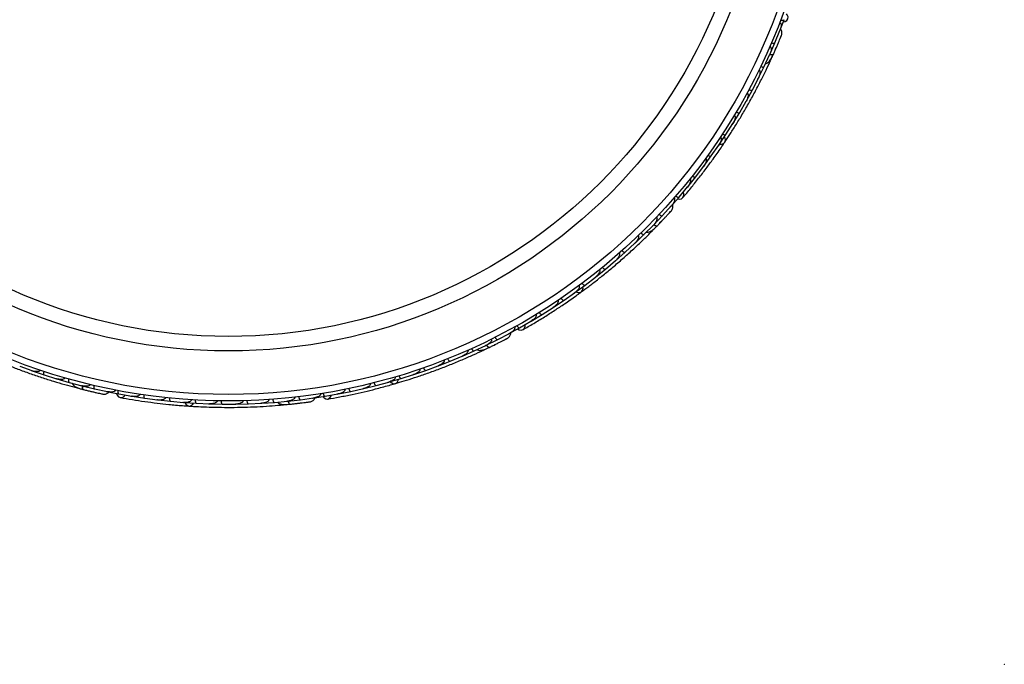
# Model space of a CAD drawing. Header units: millimetres. Extents: x 69 to 135, y 39 to 174.
# Tile 11 of 199: x 81.7 to 89.33, y 39.34 to 44.34. Entities that reach past the tile are written whole.
import ezdxf

# ---------------------------------------------------------------- set-up
doc = ezdxf.new("R2010")
doc.units = ezdxf.units.MM
doc.header["$PDSIZE"] = -1

msp = doc.modelspace()

# ---------------------------------------------------------------- linework, layer by layer
at = {"color": 7, "linetype": 'Continuous', "lineweight": 25}
for p, q in [((87.58921, 44.24683), (87.625, 44.33909)), ((87.55329, 44.16029), (87.59183, 44.25467)), ((87.5897, 44.24946), (87.5919, 44.2548)), ((87.51385, 44.07003), (87.55335, 44.16026)), ((87.46992, 43.9756), (87.51234, 44.06764)), ((87.5097, 44.0619), (87.51239, 44.06771)), ((87.52168, 44.0275), (87.52522, 44.03527)), ((87.42677, 43.88761), (87.46999, 43.97556)), ((87.37894, 43.79558), (87.4252, 43.88535)), ((87.42202, 43.87919), (87.42523, 43.88537)), ((87.33212, 43.70982), (87.379, 43.79553)), ((87.28042, 43.62017), (87.33043, 43.70759)), ((87.3268, 43.70126), (87.33041, 43.70753)), ((87.22995, 43.53663), (87.28048, 43.62012)), ((87.17439, 43.44934), (87.22816, 43.53448)), ((87.22413, 43.52809), (87.2281, 43.53435)), ((87.12028, 43.36803), (87.17445, 43.44929)), ((87.06085, 43.2831), (87.1184, 43.36596)), ((87.11407, 43.35972), (87.11829, 43.36577)), ((87.00308, 43.20403), (87.06091, 43.28305)), ((86.93975, 43.12148), (87.00109, 43.20203)), ((86.9966, 43.19613), (87.00094, 43.20179)), ((86.87827, 43.04467), (86.9398, 43.12143)), ((86.81098, 42.96454), (86.87618, 43.04274)), ((86.87171, 43.03738), (86.87599, 43.04248)), ((86.74585, 42.89002), (86.81104, 42.96447)), ((86.68249, 42.82098), (86.75099, 42.89649)), ((86.74721, 42.89232), (86.7511, 42.89659)), ((86.61456, 42.74965), (86.68254, 42.82093)), ((86.54099, 42.67594), (86.61233, 42.74792)), ((86.60737, 42.70701), (86.63816, 42.73833)), ((86.60788, 42.74344), (86.6124, 42.74797)), ((86.47034, 42.60801), (86.54104, 42.67588)), ((86.39392, 42.53789), (86.46809, 42.60643)), ((86.463, 42.60173), (86.46813, 42.60644)), ((86.32059, 42.47332), (86.39396, 42.53783)), ((86.16535, 42.34552), (86.24139, 42.40669)), ((86.24134, 42.40676), (86.31824, 42.47181)), ((86.31267, 42.4671), (86.31821, 42.47175)), ((86.08329, 42.2825), (86.16294, 42.34411)), ((86.15696, 42.33949), (86.16284, 42.34401)), ((86.00463, 42.2246), (86.08332, 42.28243)), ((85.91974, 42.16512), (86.00215, 42.22329)), ((85.99595, 42.21892), (86.00198, 42.22315)), ((85.75066, 42.05467), (85.83586, 42.10937)), ((85.82961, 42.10536), (85.83563, 42.1092)), ((85.8384, 42.11057), (85.91977, 42.16505)), ((85.66662, 42.00351), (85.75069, 42.0546)), ((85.48929, 41.90348), (85.57601, 41.95115)), ((85.57598, 41.95123), (85.664, 42.00242)), ((85.65796, 41.9989), (85.66372, 42.00223)), ((85.40614, 41.86028), (85.49634, 41.9078)), ((85.49136, 41.90517), (85.49648, 41.90785)), ((85.22357, 41.77238), (85.31522, 41.81562)), ((85.29657, 41.77887), (85.33621, 41.79777)), ((85.30951, 41.81292), (85.31531, 41.81564)), ((85.31791, 41.81648), (85.40617, 41.8602)), ((85.03815, 41.69296), (85.13129, 41.73199)), ((85.1249, 41.72931), (85.13133, 41.73199)), ((85.13395, 41.73271), (85.22359, 41.77231)), ((81.70361, 41.65345), (81.79839, 41.61938)), ((84.84993, 41.62191), (84.94443, 41.65674)), ((84.93759, 41.65422), (84.94438, 41.6567)), ((84.94716, 41.65736), (85.03817, 41.69288)), ((81.79153, 41.62185), (81.79833, 41.61938)), ((81.80088, 41.6181), (81.89343, 41.58682)), ((81.89346, 41.58688), (81.98991, 41.55692)), ((84.6589, 41.55921), (84.75482, 41.58986)), ((84.74762, 41.58756), (84.75469, 41.5898)), ((84.75757, 41.59036), (84.84994, 41.62184)), ((81.98329, 41.55897), (81.98993, 41.55689)), ((81.9924, 41.55576), (82.08653, 41.52847)), ((82.08655, 41.52854), (82.18455, 41.50275)), ((82.13101, 41.49062), (82.19529, 41.474)), ((82.17845, 41.50436), (82.18464, 41.50271)), ((82.18718, 41.50168), (82.28289, 41.47845)), ((84.36998, 41.4814), (84.46508, 41.50476)), ((84.46507, 41.50484), (84.56241, 41.53132)), ((84.55509, 41.52933), (84.5622, 41.53124)), ((84.56519, 41.5317), (84.65891, 41.55913)), ((82.28291, 41.47852), (82.38256, 41.45695)), ((82.37438, 41.45816), (82.47145, 41.43894)), ((82.37705, 41.45814), (82.3827, 41.4569)), ((82.47148, 41.43902), (82.57181, 41.42166)), ((82.56492, 41.42285), (82.57148, 41.42169)), ((82.57452, 41.42081), (82.67176, 41.4059)), ((83.9711, 41.4062), (84.06889, 41.42134)), ((84.06889, 41.42142), (84.16911, 41.43942)), ((84.16223, 41.43818), (84.16878, 41.43934)), ((84.17194, 41.43955), (84.26842, 41.4588)), ((84.26841, 41.45888), (84.36718, 41.48115)), ((84.35994, 41.47951), (84.36691, 41.48106)), ((82.67178, 41.40598), (82.77221, 41.39312)), ((82.76485, 41.39407), (82.77193, 41.39314)), ((82.77493, 41.3924), (82.87228, 41.38183)), ((82.8723, 41.38191), (82.97283, 41.3735)), ((82.96526, 41.37413), (82.97261, 41.3735)), ((82.97556, 41.3729), (83.07302, 41.36662)), ((83.07304, 41.3667), (83.17366, 41.3627)), ((83.16611, 41.363), (83.17351, 41.36269)), ((83.17641, 41.36223), (83.27398, 41.36021)), ((83.27399, 41.36029), (83.37471, 41.3607)), ((83.36741, 41.36067), (83.37464, 41.36067)), ((83.37748, 41.36034), (83.47515, 41.3626)), ((83.47516, 41.36267), (83.57604, 41.3675)), ((83.56911, 41.36717), (83.57607, 41.36748)), ((83.57877, 41.36726), (83.67655, 41.37382)), ((83.67656, 41.37389), (83.77747, 41.38317)), ((83.74738, 41.35502), (83.79109, 41.35922)), ((83.77118, 41.3826), (83.77756, 41.38316)), ((83.7803, 41.38306), (83.87819, 41.39397)), ((83.87818, 41.39404), (83.9792, 41.40785)), ((83.97362, 41.40709), (83.97934, 41.40786))]:
    msp.add_line(p, q, dxfattribs=at)
at = {"color": 7, "linetype": 'Continuous', "lineweight": 25, "flags": 128}
for points in [[(87.61898, 44.32265), (87.63255, 44.32537), (87.64641, 44.33373), (87.65449, 44.34638), (87.6556, 44.36145), (87.64959, 44.37672), (87.6422, 44.38571)], [(87.1253, 43.37521), (87.14028, 43.37483), (87.15531, 43.38003), (87.1657, 43.39056), (87.16996, 43.4049), (87.16746, 43.42098), (87.16262, 43.43083)], [(86.79976, 42.95108), (86.81344, 42.949), (86.82932, 42.95211), (86.84124, 42.96123), (86.84744, 42.97501), (86.84701, 42.99142), (86.84314, 43.0024)], [(86.67678, 42.77819), (86.67653, 42.77795), (86.67628, 42.77773)], [(86.0118, 42.22963), (86.02575, 42.22415), (86.04165, 42.2239), (86.05502, 42.23024), (86.06392, 42.24226), (86.06708, 42.25822), (86.0659, 42.26913)], [(85.56083, 41.94242), (85.57298, 41.93578), (85.58896, 41.93328), (85.60328, 41.93777), (85.61382, 41.9486), (85.61903, 41.96416), (85.61915, 41.97581)], [(85.38614, 41.82202), (85.38582, 41.82187), (85.38552, 41.82176)], [(84.57365, 41.53398), (84.58487, 41.52405), (84.59973, 41.51838), (84.61446, 41.51976), (84.62694, 41.52801), (84.63536, 41.54193), (84.63799, 41.55259)], [(82.45421, 41.44201), (82.45925, 41.42912), (82.46989, 41.41693), (82.48374, 41.41117), (82.49878, 41.41268), (82.51277, 41.42126), (82.52035, 41.4301)], [(84.05164, 41.41833), (84.06078, 41.40794), (84.07495, 41.40012), (84.08994, 41.39944), (84.10355, 41.40601), (84.11377, 41.41885), (84.11786, 41.42976)], [(82.98429, 41.37215), (82.99145, 41.35899), (83.00347, 41.34857), (83.01779, 41.34484), (83.03234, 41.34832), (83.04501, 41.35852), (83.05112, 41.36763)], [(83.8463, 41.36493), (83.84596, 41.3649), (83.84563, 41.3649)]]:
    msp.add_lwpolyline(points, dxfattribs=at)
at = {"color": 1, "linetype": 'Continuous', "lineweight": 25, "flags": 128}
for points in [[(87.51398, 44.07097), (87.51709, 44.07023), (87.5248, 44.0689), (87.53144, 44.06851), (87.53675, 44.06907), (87.54054, 44.07056), (87.54265, 44.07293)], [(86.61562, 42.75007), (86.61768, 42.74873), (86.62446, 42.74485), (86.63057, 42.74221), (86.63575, 42.74092), (86.63982, 42.74103), (86.64262, 42.74253)], [(85.31861, 41.81712), (85.32052, 41.81455), (85.32557, 41.80858), (85.33041, 41.80401), (85.33484, 41.80102), (85.3387, 41.79973), (85.34184, 41.80019)], [(82.18807, 41.50097), (82.18794, 41.49853), (82.18796, 41.4907), (82.18873, 41.4841), (82.1902, 41.47896), (82.19233, 41.47549), (82.19504, 41.47382)], [(83.78117, 41.38342), (83.78209, 41.38036), (83.78479, 41.37302), (83.78777, 41.36707), (83.79092, 41.36275), (83.7941, 41.36022), (83.79721, 41.35957)]]:
    msp.add_lwpolyline(points, dxfattribs=at)
at = {"color": 7, "linetype": 'Continuous', "lineweight": 25}
for radius in [4.575, 4.525, 4.188, 4.075]:
    msp.add_circle((83.32009, 45.9599), radius, dxfattribs=at)
for centre, start, end in [((87.49783, 44.03613), 285.750513, 331.230273), ((86.58791, 42.72328), 265.750513, 311.230273), ((85.28385, 41.80081), 245.750513, 291.230273), ((83.74293, 41.37999), 225.750513, 271.230273)]:
    msp.add_arc(centre, 0.02567, start, end, dxfattribs=at)
for points, knots in [([(87.59096, 44.31967), (87.59134, 44.31952), (87.59274, 44.31896), (87.59527, 44.31712), (87.59842, 44.31279), (87.60176, 44.30217), (87.60127, 44.28722), (87.59781, 44.27003), (87.59434, 44.25966), (87.59229, 44.25452), (87.59226, 44.25444)], [0, 0, 0, 0, 0.0165279, 0.0607653, 0.1238722, 0.2334997, 0.5249132, 0.7588895, 0.9964268, 1, 1, 1, 1]), ([(87.59796, 44.33803), (87.59945, 44.33752), (87.60337, 44.33614), (87.60979, 44.3348), (87.61657, 44.33445), (87.62197, 44.33554), (87.62429, 44.3374), (87.62493, 44.33869), (87.62503, 44.33893), (87.62504, 44.33896)], [0, 0, 0, 0, 0.1152798, 0.3056806, 0.5012898, 0.7256609, 0.9501956, 0.9934701, 1, 1, 1, 1]), ([(87.60503, 44.21939), (87.60613, 44.22345), (87.60828, 44.23138), (87.60776, 44.2435), (87.60468, 44.25416), (87.60119, 44.26213), (87.5978, 44.26549), (87.59682, 44.26645)], [0, 0, 0, 0, 0.25091, 0.490928, 0.714443, 0.9181712, 1, 1, 1, 1]), ([(87.52637, 44.1605), (87.52783, 44.15992), (87.5317, 44.15838), (87.53805, 44.15678), (87.54482, 44.15614), (87.55026, 44.15702), (87.55266, 44.15878), (87.55335, 44.16004), (87.55346, 44.16028), (87.55347, 44.16031)], [0, 0, 0, 0, 0.11537866, 0.30571398, 0.50127523, 0.72567344, 0.9502371, 0.99347441, 1, 1, 1, 1]), ([(87.54133, 44.06999), (87.54523, 44.07874), (87.55301, 44.09622), (87.56484, 44.12335), (87.57602, 44.14941), (87.58599, 44.17307), (87.59432, 44.19313), (87.60048, 44.20814), (87.60439, 44.21776), (87.60484, 44.21891), (87.60506, 44.21948)], [0, 0, 0, 0, 0.1253341, 0.2502351, 0.3757048, 0.5015073, 0.6270811, 0.7524027, 0.8783335, 1, 1, 1, 1]), ([(87.59443, 44.19335), (87.59728, 44.20028), (87.60298, 44.21416), (87.60433, 44.21758), (87.605, 44.2193)], [0, 0, 0, 0, 0.4997894, 1, 1, 1, 1]), ([(87.51421, 44.13233), (87.51483, 44.13204), (87.51644, 44.13127), (87.51905, 44.12885), (87.52197, 44.12373), (87.52452, 44.11094), (87.52181, 44.09117), (87.51634, 44.07534), (87.51278, 44.06744), (87.51274, 44.06736)], [0, 0, 0, 0, 0.0273886, 0.0721385, 0.1418849, 0.2690946, 0.6203421, 0.9964192, 1, 1, 1, 1]), ([(87.5538, 44.09811), (87.55449, 44.09967), (87.55749, 44.10646), (87.56035, 44.11305), (87.56256, 44.11813)], [0, 0, 0, 0, 0.2287199, 1, 1, 1, 1]), ([(87.16483, 43.38917), (87.17756, 43.40837), (87.20297, 43.4467), (87.24893, 43.51909), (87.29781, 43.59956), (87.34808, 43.68627), (87.39733, 43.77589), (87.44356, 43.86449), (87.48571, 43.9496), (87.50887, 43.99921), (87.52046, 44.02403)], [0, 0, 0, 0, 0.1251424, 0.2497929, 0.374676, 0.4998622, 0.6249666, 0.7502587, 0.8750633, 1, 1, 1, 1]), ([(87.4801, 43.99805), (87.48228, 43.99834), (87.48948, 43.9993), (87.50499, 44.00889), (87.52424, 44.03249), (87.53639, 44.05919), (87.54267, 44.07297)], [0, 0, 0, 0, 0.0722062, 0.2380923, 0.6065513, 1, 1, 1, 1]), ([(87.51381, 44.07254), (87.51431, 44.07238), (87.51984, 44.07055), (87.52876, 44.06926), (87.53847, 44.06927), (87.54187, 44.07132), (87.5426, 44.07283), (87.54265, 44.07293)], [0, 0, 0, 0, 0.0316493, 0.3464731, 0.6613851, 0.9762941, 1, 1, 1, 1]), ([(87.5252, 44.03528), (87.5252, 44.03526), (87.52522, 44.0349), (87.52683, 44.03853), (87.53063, 44.0464), (87.53639, 44.05902), (87.54088, 44.06909), (87.54221, 44.07206)], [0, 0, 0, 0, 0.0063417, 0.1391324, 0.4541713, 0.8392735, 1, 1, 1, 1]), ([(87.42978, 43.94965), (87.43062, 43.94918), (87.43246, 43.94814), (87.43508, 43.94504), (87.4377, 43.93896), (87.43904, 43.92364), (87.43439, 43.90481), (87.42828, 43.8904), (87.42558, 43.88505), (87.42554, 43.88498)], [0, 0, 0, 0, 0.0388574, 0.084812, 0.162938, 0.3126958, 0.7369051, 0.9964149, 1, 1, 1, 1]), ([(87.44302, 43.97694), (87.44445, 43.97629), (87.44825, 43.97458), (87.45453, 43.9727), (87.46126, 43.97178), (87.46674, 43.97243), (87.46921, 43.97409), (87.46997, 43.97532), (87.47008, 43.97556), (87.47009, 43.97559)], [0, 0, 0, 0, 0.11561, 0.3057804, 0.5012224, 0.7256982, 0.9503445, 0.9934853, 1, 1, 1, 1]), ([(87.35209, 43.79804), (87.35229, 43.79793), (87.35478, 43.79662), (87.35977, 43.79444), (87.36664, 43.79256), (87.37286, 43.79208), (87.37707, 43.79317), (87.37865, 43.79471), (87.37908, 43.7955), (87.37909, 43.79553)], [0, 0, 0, 0, 0.016652, 0.2070285, 0.3985507, 0.5993597, 0.831024, 0.9934916, 1, 1, 1, 1]), ([(87.33778, 43.77156), (87.33784, 43.77153), (87.33895, 43.77094), (87.34114, 43.76921), (87.34382, 43.76493), (87.34607, 43.75557), (87.34459, 43.74132), (87.33929, 43.7241), (87.3339, 43.71282), (87.3308, 43.7073), (87.33076, 43.70723)], [0, 0, 0, 0, 0.00283524, 0.05097702, 0.11033655, 0.20781194, 0.45318455, 0.72164005, 0.99641479, 1, 1, 1, 1]), ([(87.23827, 43.59801), (87.23855, 43.59784), (87.23947, 43.59728), (87.24134, 43.59562), (87.24338, 43.59243), (87.24533, 43.58587), (87.2452, 43.57705), (87.2415, 43.55836), (87.23481, 43.54431), (87.22851, 43.53414), (87.22846, 43.53407)], [0, 0, 0, 0, 0.0130732, 0.044023, 0.1002245, 0.1663566, 0.3297208, 0.4739231, 0.9964125, 1, 1, 1, 1]), ([(87.25367, 43.62376), (87.25387, 43.62364), (87.2563, 43.62222), (87.26119, 43.61982), (87.26798, 43.61765), (87.27417, 43.6169), (87.27842, 43.6178), (87.28008, 43.61928), (87.28053, 43.62005), (87.28055, 43.62008)], [0, 0, 0, 0, 0.0167419, 0.2070718, 0.3985504, 0.5993354, 0.8310375, 0.9934948, 1, 1, 1, 1]), ([(87.13128, 43.429), (87.13176, 43.42867), (87.13324, 43.42762), (87.1353, 43.42494), (87.13789, 43.41809), (87.13744, 43.40851), (87.13283, 43.38933), (87.12546, 43.37547), (87.11871, 43.36557), (87.11866, 43.3655)], [0, 0, 0, 0, 0.02335, 0.0734618, 0.134698, 0.325553, 0.4727956, 0.9964114, 1, 1, 1, 1]), ([(87.14781, 43.45407), (87.14915, 43.45324), (87.1527, 43.45105), (87.15868, 43.44836), (87.16523, 43.44658), (87.17075, 43.44651), (87.17343, 43.44784), (87.17434, 43.44897), (87.17448, 43.44919), (87.1745, 43.44921)], [0, 0, 0, 0, 0.1158119, 0.3058371, 0.5011744, 0.7257197, 0.95044, 0.9934949, 1, 1, 1, 1]), ([(86.84054, 42.96039), (86.8604, 42.98394), (86.89817, 43.02874), (86.9601, 43.10612), (87.01863, 43.18238), (87.07703, 43.26199), (87.12439, 43.32893), (87.15324, 43.3722), (87.1616, 43.38474)], [0, 0, 0, 0, 0.21805555, 0.41472016, 0.59120361, 0.74898753, 0.9272426, 1, 1, 1, 1]), ([(87.0168, 43.26453), (87.01745, 43.26401), (87.0187, 43.263), (87.0205, 43.26044), (87.02237, 43.25546), (87.0225, 43.24802), (87.0199, 43.23413), (87.01278, 43.21838), (87.00499, 43.20644), (87.00137, 43.20161), (87.00133, 43.20154)], [0, 0, 0, 0, 0.0336188, 0.0647198, 0.1259403, 0.2511281, 0.3754616, 0.735616, 0.9964191, 1, 1, 1, 1]), ([(87.0345, 43.28898), (87.0358, 43.28809), (87.03924, 43.28574), (87.0451, 43.2828), (87.05157, 43.28073), (87.05708, 43.28041), (87.05981, 43.28162), (87.06077, 43.28271), (87.06092, 43.28292), (87.06094, 43.28295)], [0, 0, 0, 0, 0.1157169, 0.3058088, 0.5011944, 0.7257089, 0.9503963, 0.9934905, 1, 1, 1, 1]), ([(86.89475, 43.10464), (86.89556, 43.1039), (86.89661, 43.10295), (86.89818, 43.10049), (86.8999, 43.09575), (86.89974, 43.08801), (86.89645, 43.07409), (86.88859, 43.05858), (86.88029, 43.047), (86.87644, 43.04229), (86.87638, 43.04223)], [0, 0, 0, 0, 0.0439924, 0.0565425, 0.1182118, 0.2485839, 0.3779124, 0.7339208, 0.9964229, 1, 1, 1, 1]), ([(86.91368, 43.12851), (86.91386, 43.12837), (86.91607, 43.12665), (86.92061, 43.12363), (86.92705, 43.12057), (86.93308, 43.11901), (86.93741, 43.11934), (86.93924, 43.12058), (86.93979, 43.12127), (86.93981, 43.1213)], [0, 0, 0, 0, 0.01636109, 0.20688497, 0.39854552, 0.59943138, 0.8309806, 0.99348164, 1, 1, 1, 1]), ([(86.7724, 42.95787), (86.77271, 42.9576), (86.77384, 42.95659), (86.77559, 42.95399), (86.77706, 42.94885), (86.77656, 42.93773), (86.77099, 42.92385), (86.76186, 42.90887), (86.75505, 42.90032), (86.75137, 42.89619), (86.75132, 42.89613)], [0, 0, 0, 0, 0.0165279, 0.0607653, 0.1238722, 0.2334997, 0.5249132, 0.7588895, 0.9964268, 1, 1, 1, 1]), ([(86.78527, 42.97273), (86.78648, 42.97173), (86.7897, 42.9691), (86.79527, 42.96564), (86.80153, 42.96299), (86.80698, 42.96218), (86.80979, 42.96313), (86.81083, 42.96412), (86.811, 42.96431), (86.81103, 42.96434)], [0, 0, 0, 0, 0.1152798, 0.3056806, 0.5012898, 0.7256609, 0.9501956, 0.9934701, 1, 1, 1, 1]), ([(86.75133, 42.85882), (86.75375, 42.86226), (86.75848, 42.86898), (86.76214, 42.88054), (86.76289, 42.89161), (86.76234, 42.9003), (86.7603, 42.90461), (86.75971, 42.90585)], [0, 0, 0, 0, 0.25091, 0.490928, 0.714443, 0.9181712, 1, 1, 1, 1]), ([(86.63621, 42.80808), (86.63669, 42.80759), (86.63794, 42.80631), (86.63956, 42.80314), (86.64056, 42.79733), (86.63859, 42.78445), (86.62927, 42.7668), (86.61872, 42.75379), (86.61267, 42.74758), (86.61261, 42.74753)], [0, 0, 0, 0, 0.0273886, 0.0721385, 0.1418849, 0.2690946, 0.6203421, 0.9964192, 1, 1, 1, 1]), ([(86.64037, 42.74021), (86.64703, 42.7471), (86.66032, 42.76086), (86.68072, 42.78232), (86.70013, 42.80299), (86.71759, 42.82181), (86.73228, 42.8378), (86.7432, 42.84981), (86.75016, 42.85751), (86.75098, 42.85844), (86.75139, 42.8589)], [0, 0, 0, 0, 0.1253341, 0.2502351, 0.3757048, 0.5015073, 0.6270811, 0.7524027, 0.8783335, 1, 1, 1, 1]), ([(86.65727, 42.83039), (86.65845, 42.82934), (86.66156, 42.82657), (86.66698, 42.82289), (86.67312, 42.81998), (86.67853, 42.81894), (86.68138, 42.81978), (86.68247, 42.82072), (86.68265, 42.82091), (86.68267, 42.82094)], [0, 0, 0, 0, 0.1153787, 0.305714, 0.5012752, 0.7256734, 0.9502371, 0.9934744, 1, 1, 1, 1]), ([(86.73246, 42.83798), (86.73751, 42.84352), (86.74762, 42.85461), (86.75005, 42.85736), (86.75127, 42.85874)], [0, 0, 0, 0, 0.4997894, 1, 1, 1, 1]), ([(86.55823, 42.69356), (86.56038, 42.69309), (86.56747, 42.69152), (86.58532, 42.69523), (86.61149, 42.71082), (86.63204, 42.73175), (86.64265, 42.74256)], [0, 0, 0, 0, 0.0722062, 0.2380923, 0.6065513, 1, 1, 1, 1]), ([(86.61621, 42.75138), (86.61635, 42.75127), (86.62064, 42.74791), (86.6283, 42.74385), (86.63744, 42.74052), (86.64134, 42.74129), (86.64254, 42.74245), (86.64262, 42.74253)], [0, 0, 0, 0, 0.0108918, 0.332464, 0.6541266, 0.975786, 1, 1, 1, 1]), ([(86.66459, 42.76541), (86.66467, 42.76548), (86.66879, 42.76974), (86.67282, 42.77401), (86.67679, 42.7782)], [0, 0, 0, 0, 0.0174037, 1, 1, 1, 1]), ([(86.05372, 42.22923), (86.07225, 42.24292), (86.10924, 42.27024), (86.17719, 42.32255), (86.25064, 42.38144), (86.32753, 42.44573), (86.40447, 42.51311), (86.47821, 42.58055), (86.54694, 42.64611), (86.58566, 42.68481), (86.60504, 42.70417)], [0, 0, 0, 0, 0.1251424, 0.2497929, 0.374676, 0.4998622, 0.6249666, 0.7502587, 0.8750633, 1, 1, 1, 1]), ([(86.49439, 42.66529), (86.49502, 42.66455), (86.49639, 42.66295), (86.49779, 42.65914), (86.49818, 42.65254), (86.4942, 42.63767), (86.48339, 42.62157), (86.47271, 42.61012), (86.46835, 42.60602), (86.46829, 42.60596)], [0, 0, 0, 0, 0.0388574, 0.084812, 0.162938, 0.3126958, 0.7369051, 0.9964149, 1, 1, 1, 1]), ([(86.51616, 42.6864), (86.51729, 42.6853), (86.52027, 42.6824), (86.52553, 42.67849), (86.53154, 42.67532), (86.53691, 42.67405), (86.5398, 42.67477), (86.54093, 42.67567), (86.54112, 42.67585), (86.54115, 42.67587)], [0, 0, 0, 0, 0.11561, 0.3057804, 0.5012224, 0.7256982, 0.9503445, 0.9934853, 1, 1, 1, 1]), ([(86.34703, 42.5294), (86.34707, 42.52935), (86.34792, 42.52842), (86.34938, 42.52604), (86.35043, 42.52111), (86.34935, 42.51154), (86.34308, 42.49866), (86.33221, 42.48429), (86.32329, 42.47553), (86.31849, 42.4714), (86.31843, 42.47135)], [0, 0, 0, 0, 0.0028352, 0.050977, 0.1103366, 0.2078119, 0.4531845, 0.7216401, 0.9964148, 1, 1, 1, 1]), ([(86.36953, 42.54939), (86.36968, 42.54922), (86.37157, 42.54713), (86.37552, 42.54338), (86.38133, 42.53926), (86.38701, 42.53669), (86.39134, 42.53627), (86.39336, 42.53718), (86.39402, 42.53777), (86.39405, 42.53779)], [0, 0, 0, 0, 0.016652, 0.2070285, 0.3985507, 0.5993597, 0.831024, 0.9934916, 1, 1, 1, 1]), ([(86.21744, 42.41928), (86.21759, 42.4191), (86.21938, 42.41693), (86.22317, 42.41301), (86.2288, 42.40865), (86.23436, 42.40582), (86.23866, 42.40522), (86.24072, 42.40605), (86.24141, 42.40661), (86.24144, 42.40663)], [0, 0, 0, 0, 0.0167419, 0.2070718, 0.3985504, 0.5993354, 0.8310375, 0.9934948, 1, 1, 1, 1]), ([(86.19416, 42.40035), (86.19436, 42.4001), (86.19504, 42.39925), (86.19623, 42.39706), (86.19705, 42.39336), (86.19664, 42.38653), (86.1935, 42.37829), (86.18364, 42.36199), (86.17254, 42.35107), (86.16314, 42.34368), (86.16308, 42.34363)], [0, 0, 0, 0, 0.0130732, 0.044023, 0.1002245, 0.1663566, 0.3297208, 0.4739231, 0.9964125, 1, 1, 1, 1]), ([(86.03582, 42.27813), (86.03615, 42.27765), (86.03719, 42.27616), (86.03821, 42.27294), (86.0383, 42.26562), (86.0346, 42.25677), (86.02371, 42.24032), (86.01205, 42.22982), (86.00231, 42.22283), (86.00224, 42.22278)], [0, 0, 0, 0, 0.02335004, 0.07346177, 0.13469803, 0.32555297, 0.4727956, 0.99641145, 1, 1, 1, 1]), ([(86.05993, 42.29603), (86.06091, 42.29479), (86.06349, 42.29152), (86.06819, 42.28696), (86.07374, 42.28303), (86.0789, 42.28108), (86.08187, 42.28142), (86.08311, 42.28217), (86.08332, 42.28232), (86.08335, 42.28234)], [0, 0, 0, 0, 0.1158119, 0.3058371, 0.5011744, 0.7257197, 0.95044, 0.9934949, 1, 1, 1, 1]), ([(85.60234, 41.93722), (85.62906, 41.95256), (85.67987, 41.98173), (85.76453, 42.03327), (85.84561, 42.08491), (85.92772, 42.13975), (85.99512, 42.18645), (86.03703, 42.21724), (86.04918, 42.22617)], [0, 0, 0, 0, 0.2180556, 0.4147202, 0.5912036, 0.7489875, 0.9272426, 1, 1, 1, 1]), ([(85.89698, 42.17965), (85.8979, 42.17837), (85.90034, 42.17499), (85.90483, 42.17022), (85.9102, 42.16606), (85.91527, 42.16388), (85.91825, 42.16408), (85.91952, 42.16478), (85.91974, 42.16492), (85.91977, 42.16494)], [0, 0, 0, 0, 0.1157169, 0.3058088, 0.5011944, 0.7257089, 0.9503963, 0.9934905, 1, 1, 1, 1]), ([(85.87199, 42.16273), (85.87242, 42.16202), (85.87326, 42.16064), (85.87407, 42.15762), (85.87412, 42.1523), (85.8717, 42.14527), (85.8645, 42.13311), (85.85242, 42.12074), (85.84102, 42.11218), (85.83598, 42.10888), (85.83591, 42.10884)], [0, 0, 0, 0, 0.0336188, 0.0647198, 0.1259403, 0.2511281, 0.3754616, 0.735616, 0.9964191, 1, 1, 1, 1]), ([(85.70261, 42.05423), (85.70313, 42.05326), (85.70379, 42.05201), (85.70442, 42.04916), (85.70442, 42.04411), (85.70162, 42.03689), (85.69377, 42.02493), (85.68107, 42.01305), (85.66932, 42.00501), (85.66408, 42.0019), (85.66401, 42.00186)], [0, 0, 0, 0, 0.0439924, 0.0565425, 0.1182118, 0.2485839, 0.3779124, 0.7339208, 0.9964229, 1, 1, 1, 1]), ([(85.72857, 42.07018), (85.72869, 42.07), (85.73018, 42.06761), (85.73341, 42.06323), (85.73842, 42.05815), (85.74355, 42.05462), (85.74773, 42.05345), (85.74987, 42.05399), (85.75063, 42.05445), (85.75066, 42.05447)], [0, 0, 0, 0, 0.0163611, 0.206885, 0.3985455, 0.5994314, 0.8309806, 0.9934816, 1, 1, 1, 1]), ([(85.53745, 41.95815), (85.53764, 41.95779), (85.53836, 41.95646), (85.53911, 41.95342), (85.53874, 41.94809), (85.53447, 41.9378), (85.52449, 41.92667), (85.51079, 41.91572), (85.50146, 41.91001), (85.49659, 41.90739), (85.49652, 41.90735)], [0, 0, 0, 0, 0.0165279, 0.0607653, 0.1238722, 0.2334997, 0.5249132, 0.7588895, 0.9964268, 1, 1, 1, 1]), ([(85.55462, 41.96772), (85.55542, 41.96637), (85.55754, 41.96279), (85.5616, 41.95764), (85.56657, 41.95301), (85.57141, 41.95038), (85.57438, 41.95031), (85.5757, 41.95088), (85.57593, 41.95101), (85.57596, 41.95102)], [0, 0, 0, 0, 0.11527981, 0.30568055, 0.50128983, 0.72566094, 0.95019556, 0.99347013, 1, 1, 1, 1]), ([(85.33894, 41.79878), (85.34755, 41.80298), (85.36475, 41.81136), (85.39125, 41.82455), (85.41657, 41.83733), (85.43941, 41.84904), (85.45868, 41.85905), (85.47305, 41.8666), (85.48222, 41.87145), (85.48331, 41.87204), (85.48385, 41.87234)], [0, 0, 0, 0, 0.1253341, 0.2502351, 0.3757048, 0.5015073, 0.6270811, 0.7524027, 0.8783335, 1, 1, 1, 1]), ([(85.38566, 41.87774), (85.38641, 41.87635), (85.38838, 41.87269), (85.39221, 41.86737), (85.39699, 41.86254), (85.40172, 41.85971), (85.40469, 41.85952), (85.40603, 41.86004), (85.40627, 41.86016), (85.4063, 41.86017)], [0, 0, 0, 0, 0.1153787, 0.305714, 0.5012752, 0.7256734, 0.9502371, 0.9934744, 1, 1, 1, 1]), ([(85.45891, 41.85915), (85.46555, 41.86263), (85.47884, 41.8696), (85.48207, 41.87135), (85.48368, 41.87223)], [0, 0, 0, 0, 0.4997894, 1, 1, 1, 1]), ([(85.48377, 41.87229), (85.48722, 41.87469), (85.49397, 41.87938), (85.50136, 41.889), (85.50585, 41.89915), (85.5083, 41.90749), (85.50786, 41.91225), (85.50773, 41.91361)], [0, 0, 0, 0, 0.25091, 0.490928, 0.714443, 0.9181712, 1, 1, 1, 1]), ([(85.24579, 41.78304), (85.24765, 41.78186), (85.25378, 41.77796), (85.27182, 41.77534), (85.30174, 41.78104), (85.32821, 41.79368), (85.34188, 41.80021)], [0, 0, 0, 0, 0.0722062, 0.2380923, 0.6065513, 1, 1, 1, 1]), ([(85.35824, 41.86397), (85.35852, 41.86336), (85.35926, 41.86172), (85.3597, 41.85819), (85.35865, 41.85239), (85.35239, 41.84096), (85.33759, 41.82756), (85.32323, 41.81895), (85.31542, 41.81518), (85.31535, 41.81515)], [0, 0, 0, 0, 0.0273886, 0.0721385, 0.1418849, 0.2690946, 0.6203421, 0.9964192, 1, 1, 1, 1]), ([(85.3195, 41.81843), (85.31978, 41.81798), (85.32284, 41.81302), (85.32884, 41.8063), (85.33628, 41.80008), (85.34021, 41.79946), (85.34174, 41.80014), (85.34184, 41.80019)], [0, 0, 0, 0, 0.0316493, 0.3464731, 0.6613851, 0.9762941, 1, 1, 1, 1]), ([(85.37032, 41.81417), (85.37041, 41.81422), (85.37574, 41.81681), (85.38099, 41.81944), (85.38615, 41.82202)], [0, 0, 0, 0, 0.01740373, 1, 1, 1, 1]), ([(81.46456, 41.72343), (81.48549, 41.71437), (81.52727, 41.69626), (81.60452, 41.66456), (81.68946, 41.63159), (81.78024, 41.5984), (81.87353, 41.56661), (81.96554, 41.53738), (82.0539, 41.51127), (82.10579, 41.49721), (82.13173, 41.49018)], [0, 0, 0, 0, 0.1251064, 0.2497283, 0.3746743, 0.4998747, 0.6249887, 0.7502886, 0.8751757, 1, 1, 1, 1]), ([(84.6129, 41.51926), (84.63499, 41.52578), (84.6791, 41.53881), (84.76084, 41.56472), (84.85, 41.59495), (84.94424, 41.62906), (85.03958, 41.66606), (85.13195, 41.70421), (85.21895, 41.74231), (85.26858, 41.76543), (85.29341, 41.777)], [0, 0, 0, 0, 0.1251424, 0.2497929, 0.374676, 0.4998622, 0.6249666, 0.7502587, 0.8750633, 1, 1, 1, 1]), ([(85.17614, 41.7783), (85.17647, 41.7774), (85.17722, 41.77542), (85.17723, 41.77136), (85.17533, 41.76503), (85.16651, 41.75242), (85.15084, 41.74099), (85.1369, 41.73388), (85.13139, 41.73152), (85.13132, 41.73149)], [0, 0, 0, 0, 0.03885738, 0.08481202, 0.16293798, 0.31269578, 0.73690509, 0.9964149, 1, 1, 1, 1]), ([(85.20381, 41.7907), (85.2045, 41.78928), (85.20631, 41.78553), (85.20991, 41.78006), (85.21447, 41.77502), (85.21908, 41.77199), (85.22205, 41.77168), (85.22342, 41.77214), (85.22366, 41.77224), (85.22369, 41.77226)], [0, 0, 0, 0, 0.11561, 0.3057804, 0.5012224, 0.7256982, 0.9503445, 0.9934853, 1, 1, 1, 1]), ([(84.83175, 41.64185), (84.83182, 41.64164), (84.83277, 41.63899), (84.83498, 41.63401), (84.83878, 41.62798), (84.84304, 41.62342), (84.84688, 41.62138), (84.8491, 41.62146), (84.84994, 41.62175), (84.84997, 41.62176)], [0, 0, 0, 0, 0.0167419, 0.2070718, 0.3985504, 0.5993354, 0.8310375, 0.9934948, 1, 1, 1, 1]), ([(84.99118, 41.70101), (84.99121, 41.70095), (84.99169, 41.69979), (84.99224, 41.69706), (84.99155, 41.69206), (84.98726, 41.68344), (84.97696, 41.67348), (84.96183, 41.66369), (84.95046, 41.65851), (84.94453, 41.65627), (84.94445, 41.65624)], [0, 0, 0, 0, 0.0028352, 0.050977, 0.1103366, 0.2078119, 0.4531845, 0.7216401, 0.9964148, 1, 1, 1, 1]), ([(85.01916, 41.7121), (85.01925, 41.71189), (85.02031, 41.70928), (85.02274, 41.70441), (85.02679, 41.69855), (85.03124, 41.69418), (85.03517, 41.69231), (85.03738, 41.69248), (85.03821, 41.6928), (85.03824, 41.69282)], [0, 0, 0, 0, 0.016652, 0.2070285, 0.3985507, 0.5993597, 0.831024, 0.9934916, 1, 1, 1, 1]), ([(81.86266, 41.62325), (81.86264, 41.62318), (81.86226, 41.62198), (81.86093, 41.61953), (81.85719, 41.61615), (81.84836, 41.61231), (81.83407, 41.61129), (81.81618, 41.61352), (81.80415, 41.61687), (81.79817, 41.61896), (81.79809, 41.61899)], [0, 0, 0, 0, 0.0028352, 0.050977, 0.1103366, 0.2078119, 0.4531845, 0.7216401, 0.9964148, 1, 1, 1, 1]), ([(81.80088, 41.61801), (81.80085, 41.61802), (81.79997, 41.61833), (81.79931, 41.61922), (81.79867, 41.62008)], [0, 0, 0, 0, 0.036601, 1, 1, 1, 1]), ([(81.89122, 41.61375), (81.89116, 41.61354), (81.89029, 41.61086), (81.88902, 41.60556), (81.88836, 41.59847), (81.88896, 41.59226), (81.89077, 41.58831), (81.89257, 41.58702), (81.89341, 41.58673), (81.89344, 41.58672)], [0, 0, 0, 0, 0.016652, 0.2070285, 0.3985507, 0.5993597, 0.831024, 0.9934916, 1, 1, 1, 1]), ([(84.6128, 41.57133), (84.61295, 41.57077), (84.61342, 41.56902), (84.61328, 41.56564), (84.61086, 41.55873), (84.60435, 41.55168), (84.58849, 41.53995), (84.57394, 41.53407), (84.5624, 41.53083), (84.56232, 41.5308)], [0, 0, 0, 0, 0.02335, 0.0734618, 0.134698, 0.325553, 0.4727956, 0.9964114, 1, 1, 1, 1]), ([(84.64158, 41.57991), (84.64207, 41.57841), (84.64338, 41.57446), (84.64624, 41.56856), (84.65011, 41.56297), (84.65429, 41.55937), (84.6572, 41.55867), (84.65862, 41.55895), (84.65887, 41.55903), (84.65891, 41.55904)], [0, 0, 0, 0, 0.11581192, 0.30583711, 0.50117443, 0.72571967, 0.95043997, 0.99349487, 1, 1, 1, 1]), ([(84.8034, 41.63203), (84.8035, 41.63173), (84.80385, 41.6307), (84.80421, 41.62823), (84.80372, 41.62447), (84.801, 41.61819), (84.79523, 41.61152), (84.78039, 41.59958), (84.76623, 41.59312), (84.75487, 41.58938), (84.75479, 41.58935)], [0, 0, 0, 0, 0.0130732, 0.044023, 0.1002245, 0.1663566, 0.3297208, 0.4739231, 0.9964125, 1, 1, 1, 1]), ([(82.05403, 41.56357), (82.05371, 41.56266), (82.053, 41.56067), (82.0504, 41.55755), (82.04488, 41.55391), (82.03001, 41.54993), (82.01067, 41.55124), (81.99541, 41.55476), (81.98968, 41.55649), (81.9896, 41.55651)], [0, 0, 0, 0, 0.0388574, 0.084812, 0.162938, 0.3126958, 0.7369051, 0.9964149, 1, 1, 1, 1]), ([(81.99244, 41.55566), (81.9924, 41.55567), (81.99151, 41.55594), (81.99081, 41.5568), (81.99014, 41.55763)], [0, 0, 0, 0, 0.0365971, 1, 1, 1, 1]), ([(82.0832, 41.55527), (82.08281, 41.55375), (82.08179, 41.54971), (82.08102, 41.5432), (82.08129, 41.53641), (82.08287, 41.53113), (82.08494, 41.52898), (82.08629, 41.52845), (82.08654, 41.52838), (82.08657, 41.52837)], [0, 0, 0, 0, 0.11561, 0.3057804, 0.5012224, 0.7256982, 0.9503445, 0.9934853, 1, 1, 1, 1]), ([(82.11043, 41.52242), (82.1111, 41.52032), (82.11329, 41.5134), (82.12543, 41.49979), (82.15201, 41.48493), (82.18041, 41.4776), (82.19508, 41.47381)], [0, 0, 0, 0, 0.0721788, 0.2380403, 0.6064987, 1, 1, 1, 1]), ([(82.24859, 41.51214), (82.24841, 41.51149), (82.24793, 41.50976), (82.246, 41.50678), (82.24147, 41.50301), (82.22932, 41.49827), (82.20937, 41.49752), (82.19284, 41.50015), (82.18443, 41.50229), (82.18436, 41.50231)], [0, 0, 0, 0, 0.0273886, 0.0721385, 0.1418849, 0.2690946, 0.6203421, 0.9964192, 1, 1, 1, 1]), ([(82.18724, 41.50157), (82.18721, 41.50158), (82.1863, 41.50182), (82.18557, 41.50264), (82.18487, 41.50344)], [0, 0, 0, 0, 0.0365902, 1, 1, 1, 1]), ([(82.1895, 41.50112), (82.18947, 41.50094), (82.1887, 41.49554), (82.18902, 41.48688), (82.1907, 41.4773), (82.19332, 41.47431), (82.19492, 41.47385), (82.19504, 41.47382)], [0, 0, 0, 0, 0.0108918, 0.332464, 0.6541266, 0.975786, 1, 1, 1, 1]), ([(82.27845, 41.50506), (82.27813, 41.50352), (82.27729, 41.49944), (82.27681, 41.49291), (82.27736, 41.48613), (82.27916, 41.48093), (82.28131, 41.47888), (82.28268, 41.47841), (82.28293, 41.47835), (82.28296, 41.47834)], [0, 0, 0, 0, 0.1153787, 0.305714, 0.5012752, 0.7256734, 0.9502371, 0.9934744, 1, 1, 1, 1]), ([(84.08887, 41.39924), (84.11922, 41.40452), (84.17694, 41.41456), (84.27412, 41.43403), (84.36798, 41.45482), (84.46389, 41.47827), (84.5432, 41.4991), (84.59312, 41.51371), (84.60758, 41.51794)], [0, 0, 0, 0, 0.2180556, 0.4147202, 0.5912036, 0.7489875, 0.9272426, 1, 1, 1, 1]), ([(84.41938, 41.51893), (84.41955, 41.51811), (84.41986, 41.51653), (84.41959, 41.51342), (84.41782, 41.5084), (84.41314, 41.50262), (84.40222, 41.49365), (84.38664, 41.48616), (84.373, 41.48202), (84.36712, 41.48064), (84.36704, 41.48062)], [0, 0, 0, 0, 0.03361883, 0.0647198, 0.12594027, 0.25112806, 0.37546159, 0.73561596, 0.99641906, 1, 1, 1, 1]), ([(84.44866, 41.52628), (84.44908, 41.52476), (84.45021, 41.52075), (84.45281, 41.51474), (84.45643, 41.50899), (84.46045, 41.5052), (84.46332, 41.50438), (84.46475, 41.50459), (84.465, 41.50466), (84.46504, 41.50466)], [0, 0, 0, 0, 0.1157169, 0.3058088, 0.5011944, 0.7257089, 0.9503963, 0.9934905, 1, 1, 1, 1]), ([(82.1919, 41.47461), (82.2012, 41.47229), (82.21976, 41.46766), (82.24854, 41.46072), (82.27615, 41.45424), (82.30118, 41.44853), (82.32238, 41.44381), (82.33823, 41.44035), (82.34838, 41.43817), (82.3496, 41.43793), (82.35019, 41.43781)], [0, 0, 0, 0, 0.1253341, 0.2502351, 0.3757048, 0.5015073, 0.6270811, 0.7524027, 0.8783335, 1, 1, 1, 1]), ([(82.32261, 41.44374), (82.32994, 41.44214), (82.34459, 41.43893), (82.3482, 41.4382), (82.35, 41.43784)], [0, 0, 0, 0, 0.4997894, 1, 1, 1, 1]), ([(82.3501, 41.43782), (82.35429, 41.43744), (82.36247, 41.4367), (82.37432, 41.43932), (82.38428, 41.44421), (82.39152, 41.44902), (82.39424, 41.45295), (82.39502, 41.45408)], [0, 0, 0, 0, 0.25091, 0.490928, 0.714443, 0.9181712, 1, 1, 1, 1]), ([(82.44641, 41.46909), (82.44633, 41.46869), (82.44603, 41.46721), (82.44465, 41.4644), (82.44094, 41.46056), (82.43105, 41.45542), (82.41625, 41.45331), (82.39871, 41.45373), (82.3879, 41.45534), (82.38248, 41.45647), (82.3824, 41.45648)], [0, 0, 0, 0, 0.0165279, 0.0607653, 0.1238722, 0.2334997, 0.5249132, 0.7588895, 0.9964268, 1, 1, 1, 1]), ([(82.46571, 41.46538), (82.46546, 41.46383), (82.46479, 41.45973), (82.46458, 41.45318), (82.46541, 41.44643), (82.46743, 41.44131), (82.46966, 41.43935), (82.47104, 41.43894), (82.4713, 41.43889), (82.47133, 41.43888)], [0, 0, 0, 0, 0.1152798, 0.3056806, 0.5012898, 0.7256609, 0.9501956, 0.9934701, 1, 1, 1, 1]), ([(82.6347, 41.43653), (82.63446, 41.43545), (82.63416, 41.43407), (82.63282, 41.43148), (82.62957, 41.42762), (82.62279, 41.42389), (82.60909, 41.41977), (82.59172, 41.41883), (82.57755, 41.42022), (82.57154, 41.42121), (82.57146, 41.42122)], [0, 0, 0, 0, 0.0439924, 0.0565425, 0.1182118, 0.2485839, 0.3779124, 0.7339208, 0.9964229, 1, 1, 1, 1]), ([(82.57441, 41.42074), (82.57437, 41.42075), (82.57345, 41.4209), (82.57265, 41.42166), (82.57188, 41.4224)], [0, 0, 0, 0, 0.0365399, 1, 1, 1, 1]), ([(82.66483, 41.43207), (82.6648, 41.43185), (82.66441, 41.42906), (82.66407, 41.42363), (82.66464, 41.41652), (82.66631, 41.41051), (82.66876, 41.40693), (82.67075, 41.40597), (82.67162, 41.40584), (82.67166, 41.40583)], [0, 0, 0, 0, 0.0163611, 0.206885, 0.3985455, 0.5994314, 0.8309806, 0.9934816, 1, 1, 1, 1]), ([(83.83444, 41.4139), (83.83449, 41.41322), (83.83463, 41.41144), (83.83383, 41.40797), (83.83086, 41.40288), (83.82107, 41.39428), (83.80258, 41.38674), (83.78614, 41.38356), (83.77752, 41.3827), (83.77743, 41.38269)], [0, 0, 0, 0, 0.02738856, 0.07213853, 0.14188493, 0.26909457, 0.6203421, 0.99641921, 1, 1, 1, 1]), ([(83.86491, 41.41745), (83.86514, 41.4159), (83.86574, 41.41178), (83.86752, 41.40548), (83.87036, 41.3993), (83.87384, 41.39503), (83.87656, 41.39383), (83.878, 41.39386), (83.87826, 41.39389), (83.87829, 41.39389)], [0, 0, 0, 0, 0.11537866, 0.30571398, 0.50127523, 0.72567344, 0.9502371, 0.99347441, 1, 1, 1, 1]), ([(84.03505, 41.44111), (84.03511, 41.4407), (84.03533, 41.43921), (84.035, 41.43609), (84.03282, 41.43121), (84.02529, 41.423), (84.0121, 41.41595), (83.99548, 41.41035), (83.98476, 41.40817), (83.97929, 41.40738), (83.97921, 41.40736)], [0, 0, 0, 0, 0.0165279, 0.0607653, 0.1238722, 0.2334997, 0.5249132, 0.7588895, 0.9964268, 1, 1, 1, 1]), ([(84.05445, 41.44422), (84.05475, 41.44268), (84.05552, 41.43859), (84.05756, 41.43237), (84.06065, 41.42631), (84.0643, 41.42219), (84.06707, 41.4211), (84.0685, 41.42119), (84.06876, 41.42123), (84.0688, 41.42124)], [0, 0, 0, 0, 0.1152798, 0.3056806, 0.5012898, 0.7256609, 0.9501956, 0.9934701, 1, 1, 1, 1]), ([(84.22311, 41.4749), (84.22326, 41.47381), (84.22345, 41.47241), (84.22308, 41.46952), (84.22135, 41.46477), (84.21625, 41.45895), (84.20478, 41.4504), (84.18879, 41.44357), (84.17499, 41.44004), (84.16901, 41.43891), (84.16893, 41.43889)], [0, 0, 0, 0, 0.04399244, 0.05654248, 0.11821178, 0.24858393, 0.3779124, 0.73392078, 0.99642285, 1, 1, 1, 1]), ([(84.25296, 41.48102), (84.25301, 41.4808), (84.25359, 41.47805), (84.25513, 41.47282), (84.2581, 41.46634), (84.26172, 41.46127), (84.26524, 41.45873), (84.26744, 41.45851), (84.26831, 41.45869), (84.26834, 41.4587)], [0, 0, 0, 0, 0.0163611, 0.206885, 0.3985455, 0.5994314, 0.8309806, 0.9934816, 1, 1, 1, 1]), ([(82.48267, 41.41134), (82.51299, 41.40592), (82.57067, 41.39561), (82.66865, 41.38067), (82.76396, 41.36811), (82.86211, 41.35734), (82.94375, 41.3498), (82.99566, 41.34645), (83.0107, 41.34547)], [0, 0, 0, 0, 0.2180556, 0.4147202, 0.5912036, 0.7489875, 0.9272426, 1, 1, 1, 1]), ([(82.83419, 41.41077), (82.83406, 41.40995), (82.83381, 41.40836), (82.8325, 41.40552), (82.82912, 41.40142), (82.82274, 41.39758), (82.80941, 41.39289), (82.79221, 41.39118), (82.77797, 41.39195), (82.77198, 41.39267), (82.7719, 41.39268)], [0, 0, 0, 0, 0.0336188, 0.0647198, 0.1259403, 0.2511281, 0.3754616, 0.735616, 0.9964191, 1, 1, 1, 1]), ([(82.77485, 41.39233), (82.77482, 41.39233), (82.77389, 41.39244), (82.77305, 41.39317), (82.77225, 41.39387)], [0, 0, 0, 0, 0.0365645, 1, 1, 1, 1]), ([(82.86421, 41.40767), (82.86409, 41.4061), (82.86378, 41.40194), (82.86416, 41.3954), (82.8656, 41.38876), (82.86808, 41.38383), (82.87049, 41.38207), (82.87191, 41.38179), (82.87217, 41.38176), (82.87221, 41.38175)], [0, 0, 0, 0, 0.1157169, 0.3058088, 0.5011944, 0.7257089, 0.9503963, 0.9934905, 1, 1, 1, 1]), ([(83.03386, 41.39386), (83.03381, 41.39329), (83.03365, 41.39148), (83.03236, 41.38835), (83.02773, 41.38268), (83.0192, 41.37828), (83.00029, 41.37269), (82.9846, 41.37214), (82.97265, 41.37304), (82.97257, 41.37304)], [0, 0, 0, 0, 0.02335, 0.0734618, 0.134698, 0.325553, 0.4727956, 0.9964114, 1, 1, 1, 1]), ([(83.01614, 41.3449), (83.03914, 41.34347), (83.08504, 41.34063), (83.17071, 41.33702), (83.26484, 41.33492), (83.36506, 41.33475), (83.46731, 41.33691), (83.56715, 41.34117), (83.66194, 41.34722), (83.71648, 41.35197), (83.74377, 41.35434)], [0, 0, 0, 0, 0.1251424, 0.2497929, 0.374676, 0.4998622, 0.6249666, 0.7502587, 0.8750633, 1, 1, 1, 1]), ([(83.06384, 41.39208), (83.06379, 41.3905), (83.06367, 41.38634), (83.06433, 41.37982), (83.06606, 41.37325), (83.06876, 41.36843), (83.07125, 41.36678), (83.07269, 41.36656), (83.07295, 41.36654), (83.07298, 41.36654)], [0, 0, 0, 0, 0.1158119, 0.3058371, 0.5011744, 0.7257197, 0.95044, 0.9934949, 1, 1, 1, 1]), ([(83.23373, 41.38571), (83.23372, 41.38539), (83.2337, 41.3843), (83.23319, 41.38186), (83.23145, 41.3785), (83.22674, 41.37353), (83.21903, 41.36923), (83.201, 41.36309), (83.18549, 41.36186), (83.17353, 41.36223), (83.17345, 41.36224)], [0, 0, 0, 0, 0.0130732, 0.044023, 0.1002245, 0.1663566, 0.3297208, 0.4739231, 0.9964125, 1, 1, 1, 1]), ([(83.26373, 41.38525), (83.26372, 41.38502), (83.26371, 41.3822), (83.26408, 41.37677), (83.26559, 41.3698), (83.26803, 41.36407), (83.27095, 41.36084), (83.27305, 41.36015), (83.27394, 41.36013), (83.27398, 41.36013)], [0, 0, 0, 0, 0.01674193, 0.20707182, 0.39855042, 0.59933539, 0.83103755, 0.9934948, 1, 1, 1, 1]), ([(83.43378, 41.38631), (83.43378, 41.38624), (83.43383, 41.38498), (83.43342, 41.38223), (83.43106, 41.37777), (83.42408, 41.37113), (83.411, 41.3653), (83.39343, 41.36127), (83.38097, 41.3603), (83.37464, 41.36022), (83.37456, 41.36022)], [0, 0, 0, 0, 0.0028352, 0.050977, 0.1103366, 0.2078119, 0.4531845, 0.7216401, 0.9964148, 1, 1, 1, 1]), ([(83.46386, 41.38716), (83.46387, 41.38693), (83.46398, 41.38412), (83.46459, 41.37871), (83.4664, 41.37181), (83.46909, 41.36619), (83.47214, 41.36309), (83.47427, 41.36249), (83.47516, 41.36251), (83.47519, 41.36251)], [0, 0, 0, 0, 0.016652, 0.2070285, 0.3985507, 0.5993597, 0.831024, 0.9934916, 1, 1, 1, 1]), ([(83.63401, 41.39568), (83.63402, 41.39471), (83.63404, 41.3926), (83.63267, 41.38879), (83.62872, 41.38348), (83.61611, 41.37465), (83.59748, 41.36926), (83.58195, 41.36736), (83.57597, 41.36702), (83.57588, 41.36702)], [0, 0, 0, 0, 0.0388574, 0.084812, 0.162938, 0.3126958, 0.7369051, 0.9964149, 1, 1, 1, 1]), ([(83.66426, 41.39786), (83.66442, 41.3963), (83.66484, 41.39215), (83.66635, 41.38578), (83.66892, 41.37948), (83.67221, 41.37506), (83.67489, 41.37375), (83.67634, 41.37372), (83.6766, 41.37373), (83.67663, 41.37374)], [0, 0, 0, 0, 0.11561, 0.3057804, 0.5012224, 0.7256982, 0.9503445, 0.9934853, 1, 1, 1, 1]), ([(83.70109, 41.3763), (83.70243, 41.37456), (83.70686, 41.3688), (83.72292, 41.36017), (83.75298, 41.35529), (83.78218, 41.35812), (83.79726, 41.35958)], [0, 0, 0, 0, 0.07220623, 0.23809231, 0.60655127, 1, 1, 1, 1]), ([(83.78245, 41.38436), (83.78256, 41.38384), (83.78374, 41.37813), (83.78708, 41.36976), (83.79195, 41.36137), (83.79543, 41.35944), (83.7971, 41.35957), (83.79721, 41.35957)], [0, 0, 0, 0, 0.0316493, 0.3464731, 0.6613851, 0.9762941, 1, 1, 1, 1]), ([(83.794, 41.35924), (83.80353, 41.36024), (83.82256, 41.36224), (83.85198, 41.36556), (83.88013, 41.36891), (83.9056, 41.37211), (83.92714, 41.37492), (83.94322, 41.3771), (83.9535, 41.37852), (83.95473, 41.37871), (83.95533, 41.3788)], [0, 0, 0, 0, 0.1253341, 0.2502351, 0.3757048, 0.5015073, 0.6270811, 0.7524027, 0.8783335, 1, 1, 1, 1]), ([(83.82875, 41.36297), (83.82885, 41.36299), (83.83475, 41.36359), (83.84058, 41.36427), (83.84631, 41.36493)], [0, 0, 0, 0, 0.0174037, 1, 1, 1, 1]), ([(83.92738, 41.37494), (83.93482, 41.37594), (83.94969, 41.37794), (83.95332, 41.37848), (83.95514, 41.37876)], [0, 0, 0, 0, 0.4997894, 1, 1, 1, 1]), ([(83.95524, 41.37878), (83.9593, 41.37985), (83.96725, 41.38196), (83.97748, 41.38847), (83.98517, 41.39647), (83.99033, 41.40347), (83.99154, 41.40809), (83.99189, 41.40942)], [0, 0, 0, 0, 0.25091, 0.490928, 0.714443, 0.9181712, 1, 1, 1, 1])]:
    msp.add_open_spline(points, degree=3, knots=knots, dxfattribs=at)
at = {"color": 7, "linetype": 'Continuous', "lineweight": 0}
msp.add_point((89.33028, 39.34382), dxfattribs=at)

doc.saveas('drawing.dxf')
